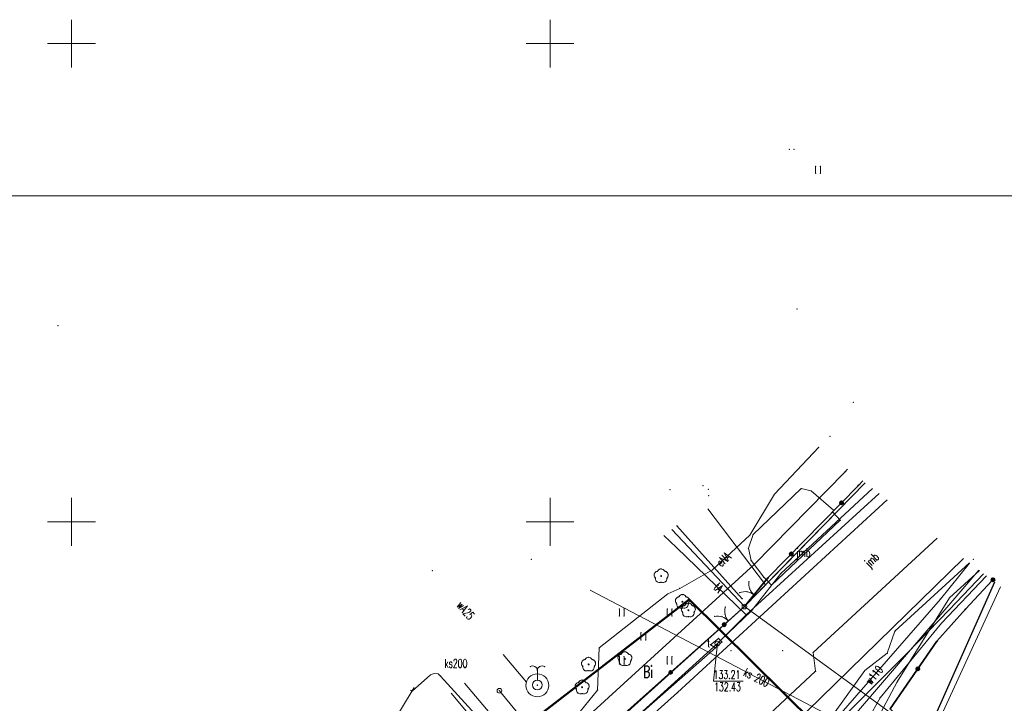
# Model space of a CAD drawing. Header units: metres. Extents: x 6429983 to 6430302, y 5950841 to 5951152.
# Tile 16 of 23: x 6430095 to 6430197, y 5951081 to 5951152. Entities that reach past the tile are written whole.
import ezdxf
from ezdxf.enums import TextEntityAlignment as Align

# ---------------------------------------------------------------- set-up
doc = ezdxf.new("R2010")
doc.units = ezdxf.units.M
for name, color, linetype, lineweight in [('BDOT500-KT-CR01-', 7, 'CONTINUOUS', 18), ('BDOT500-KT-CR02-', 7, 'CONTINUOUS', 18), ('BDOT500-KT-JZ01-', 7, 'CONTINUOUS', 18), ('BDOT500-KT-KR01-', 7, 'CONTINUOUS', 18), ('BDOT500-KT-OK02-', 7, 'CONTINUOUS', 18), ('BDOT500-KT-OK05_01-', 7, 'CONTINUOUS', 35), ('BDOT500-OB-OO-02_01-', 7, 'CONTINUOUS', 18), ('BDOT500-OB-OP-02-01-', 96, 'CONTINUOUS', 18), ('BDOT500-PT-TU-04-', 7, 'CONTINUOUS', 18), ('EGIB-D03-', 7, 'CONTINUOUS', 18), ('EGIB-KL-BI-', 96, 'CONTINUOUS', 18), ('EGIB-KL-BP-', 96, 'CONTINUOUS', 18), ('EGIB-KL-BZ-', 96, 'CONTINUOUS', 18), ('EGIB-KL-DR-', 96, 'CONTINUOUS', 18), ('GESUT-SU-PE-04-', 1, 'CONTINUOUS', 18), ('GESUT-SU-PE-04_01-', 1, 'CONTINUOUS', 18), ('GESUT-SU-PE-SM05_02-', 1, 'CONTINUOUS', 18), ('GESUT-SU-PG-05-01-', 40, 'CONTINUOUS', 18), ('GESUT-SU-PI-01-', 7, 'CONTINUOUS', 18), ('GESUT-SU-PK-01-', 36, 'CONTINUOUS', 18), ('GESUT-SU-PK-05-', 36, 'CONTINUOUS', 18), ('GESUT-SU-PK-06-', 36, 'CONTINUOUS', 18), ('GESUT-SU-PT-01-', 30, 'CONTINUOUS', 18), ('GESUT-SU-PT-US22_01-', 30, 'CONTINUOUS', 18), ('GESUT-SU-PW-01-', 5, 'CONTINUOUS', 18), ('GESUT-SUP-EP-01-', 1, 'CONTINUOUS', 25), ('maska', 7, 'CONTINUOUS', 18), ('siatka', 7, 'CONTINUOUS', 18), ('zakres', 1, 'CONTINUOUS', 50)]:
    doc.layers.add(name, color=color, linetype=linetype, lineweight=lineweight)
doc.styles.get("Standard").update_dxf_attribs({"font": 'simplex.shx'})

msp = doc.modelspace()

# ---------------------------------------------------------------- linework, layer by layer
at = {"layer": 'BDOT500-KT-CR01-', "lineweight": 18, "flags": 128}
for points in [[(6430179.61, 5951101.23), (6430177.29, 5951103.24), (6430176.25, 5951103.48), (6430171.21, 5951098.67), (6430170.73, 5951097.25), (6430171.01, 5951095.96), (6430172.33, 5951094.21), (6430172.65, 5951093.91)], [(6430170.08, 5951091.97), (6430163.25, 5951099.59)]]:
    msp.add_lwpolyline(points, dxfattribs=at)
at = {"layer": 'BDOT500-KT-CR01-'}
for p in [(6430162.52, 5951103.37), (6430165.99, 5951103.79), (6430166.53, 5951103.39), (6430176.25, 5951103.48), (6430177.29, 5951103.24), (6430166.56, 5951102.74), (6430179.61, 5951101.23), (6430163.25, 5951099.59), (6430171.21, 5951098.67), (6430170.73, 5951097.25), (6430171.01, 5951095.96), (6430172.33, 5951094.21), (6430172.65, 5951093.91), (6430170.08, 5951091.97)]:
    msp.add_point(p, dxfattribs=at)
at = {"layer": 'BDOT500-KT-CR02-', "linetype": 'Continuous', "lineweight": 18, "flags": 128}
msp.add_lwpolyline([(6430179.57, 5951100.98), (6430180.32, 5951100.17), (6430173.12, 5951093.4), (6430172.65, 5951093.91)], dxfattribs=at)
at = {"layer": 'BDOT500-KT-CR02-'}
for p in [(6430179.57, 5951100.98), (6430180.32, 5951100.17), (6430172.65, 5951093.91), (6430173.12, 5951093.4)]:
    msp.add_point(p, dxfattribs=at)
at = {"layer": 'BDOT500-KT-JZ01-', "linetype": 'Continuous', "lineweight": 18, "flags": 128}
msp.add_lwpolyline([(6430190.46, 5951098.29), (6430177.48, 5951086.34), (6430177.75, 5951084.38), (6430165.05, 5951072.56)], dxfattribs=at)
at = {"layer": 'BDOT500-KT-JZ01-'}
for p in [(6430177.48, 5951086.34), (6430177.75, 5951084.38)]:
    msp.add_point(p, dxfattribs=at)
at = {"layer": 'BDOT500-KT-KR01-', "lineweight": 18, "flags": 128}
for points in [[(6430185.24, 5951102.3), (6430163.32, 5951082.16)], [(6430149.65, 5951072.97), (6430141.06, 5951083.14)], [(6430139.65, 5951082.1), (6430144.97, 5951075.74), (6430143.29, 5951072.49), (6430122.84, 5951070.65), (6430121.42, 5951069.09), (6430117.52, 5951065.96), (6430113.11, 5951062.39), (6430107.86, 5951057.92)], [(6430146.03, 5951066.65), (6430163.32, 5951082.16)]]:
    msp.add_lwpolyline(points, dxfattribs=at)
at = {"layer": 'BDOT500-KT-KR01-'}
msp.add_point((6430163.32, 5951082.16), dxfattribs=at)
msp.add_point((6430163.32, 5951082.16), dxfattribs=at)
at = {"layer": 'BDOT500-KT-OK02-', "lineweight": 18}
for centre, start, end in [((6430172.26, 5951093.53), 171, 231), ((6430170.36, 5951091.21), 51, 111), ((6430169.75, 5951090.65), 162, 222), ((6430167.51, 5951088.65), 42, 102)]:
    msp.add_arc(centre, 1.5, start, end, dxfattribs=at)
at = {"layer": 'BDOT500-KT-OK02-'}
for p in [(6430170.78, 5951093.76), (6430170.86, 5951092.99), (6430169.82, 5951092.61), (6430170.59, 5951092.69), (6430171.3, 5951092.38), (6430171.32, 5951092.36), (6430168.32, 5951091.11), (6430167.2, 5951090.12), (6430167.97, 5951090.08), (6430168.28, 5951090.34), (6430168.62, 5951089.65), (6430168.64, 5951089.65)]:
    msp.add_point(p, dxfattribs=at)
at = {"layer": 'BDOT500-KT-OK05_01-', "linetype": 'Continuous', "lineweight": 35, "flags": 128}
for points in [[(6430086.96, 5951023.5), (6430098.94, 5951032.75), (6430117.3, 5951046.72), (6430131.42, 5951057.64), (6430136.42, 5951060.96), (6430148.8, 5951071.95), (6430170.31, 5951091.15), (6430172.76, 5951094.14), (6430182.22, 5951103.81), (6430182.67, 5951104.28)], [(6430196.21, 5951093.88), (6430193.4, 5951090.86), (6430190.42, 5951087.53), (6430185.52, 5951080.45), (6430198.87, 5951066.57), (6430183.31, 5951047.18), (6430177.95, 5951040.38), (6430178.22, 5951039.32), (6430179.27, 5951035.24), (6430181.67, 5951029.33), (6430183.99, 5951026.94)]]:
    msp.add_lwpolyline(points, dxfattribs=at)
at = {"layer": 'BDOT500-KT-OK05_01-', "lineweight": 35}
for centre, radius in [((6430180.45, 5951102), 0.18), ((6430180.45, 5951102), 0.1), ((6430180.45, 5951102), 0.05), ((6430175.21, 5951096.64), 0.18), ((6430175.21, 5951096.64), 0.1), ((6430175.21, 5951096.64), 0.05), ((6430196.28, 5951093.95), 0.18), ((6430196.28, 5951093.95), 0.1), ((6430196.28, 5951093.95), 0.05), ((6430168.2, 5951089.26), 0.18), ((6430168.2, 5951089.26), 0.1), ((6430168.2, 5951089.26), 0.05), ((6430188.43, 5951084.65), 0.18), ((6430188.43, 5951084.65), 0.1), ((6430188.43, 5951084.65), 0.05), ((6430162.6, 5951084.27), 0.17), ((6430162.6, 5951084.27), 0.1), ((6430162.6, 5951084.27), 0.05)]:
    msp.add_circle(centre, radius, dxfattribs=at)
at = {"layer": 'BDOT500-KT-OK05_01-'}
for p in [(6430182.22, 5951103.81), (6430180.45, 5951102), (6430180.45, 5951102), (6430180.45, 5951102), (6430175.21, 5951096.64), (6430175.21, 5951096.64), (6430175.21, 5951096.64), (6430172.76, 5951094.14), (6430196.28, 5951093.95), (6430196.28, 5951093.95), (6430196.28, 5951093.95), (6430170.31, 5951091.15), (6430193.4, 5951090.86), (6430168.2, 5951089.26), (6430168.2, 5951089.26), (6430168.2, 5951089.26), (6430190.42, 5951087.53), (6430188.43, 5951084.65), (6430188.43, 5951084.65), (6430188.43, 5951084.65), (6430162.6, 5951084.27), (6430162.6, 5951084.27), (6430162.6, 5951084.27)]:
    msp.add_point(p, dxfattribs=at)
at = {"layer": 'BDOT500-OB-OO-02_01-', "linetype": 'Continuous', "lineweight": 18, "flags": 128}
msp.add_lwpolyline([(6430148.67, 5951083.45), (6430148.67, 5951084.45)], dxfattribs=at)
at = {"layer": 'BDOT500-OB-OO-02_01-', "lineweight": 18}
for centre, radius in [((6430148.67, 5951082.91), 1.2), ((6430148.67, 5951082.95), 0.5)]:
    msp.add_circle(centre, radius, dxfattribs=at)
for centre, start, end in [((6430148.17, 5951084.45), 0, 120), ((6430149.17, 5951084.45), 60, 180)]:
    msp.add_arc(centre, 0.5, start, end, dxfattribs=at)
at = {"layer": 'BDOT500-OB-OO-02_01-'}
for p in [(6430147.92, 5951084.88), (6430148.42, 5951084.88), (6430148.92, 5951084.88), (6430149.42, 5951084.88), (6430148.67, 5951084.45), (6430148.67, 5951084.45), (6430148.67, 5951084.45), (6430148.67, 5951083.45), (6430148.67, 5951082.95), (6430148.67, 5951082.91)]:
    msp.add_point(p, dxfattribs=at)
at = {"layer": 'BDOT500-OB-OP-02-01-', "lineweight": 18}
for centre, radius in [((6430161.61, 5951094.34), 0.05), ((6430161.61, 5951094.34), 0.03), ((6430163.83, 5951091.66), 0.05), ((6430163.83, 5951091.66), 0.03), ((6430164.45, 5951090.76), 0.05), ((6430164.45, 5951090.76), 0.03), ((6430157.82, 5951085.67), 0.05), ((6430157.82, 5951085.67), 0.03), ((6430154.02, 5951085.1), 0.05), ((6430154.02, 5951085.1), 0.03), ((6430153.35, 5951082.71), 0.05), ((6430153.35, 5951082.71), 0.03)]:
    msp.add_circle(centre, radius, dxfattribs=at)
for centre, start, end in [((6430161.61, 5951094.69), 29, 150), ((6430161.28, 5951094.45), 102, 223), ((6430161.41, 5951094.06), 175, 293), ((6430161.81, 5951094.06), 247, 6), ((6430161.94, 5951094.45), 318, 77), ((6430163.5, 5951091.77), 102, 223), ((6430163.83, 5951092.01), 29, 150), ((6430164.16, 5951091.77), 318, 77), ((6430163.63, 5951091.38), 175, 293), ((6430164.12, 5951090.87), 102, 223), ((6430164.03, 5951091.38), 247, 6), ((6430164.45, 5951091.11), 29, 150), ((6430164.78, 5951090.87), 318, 77), ((6430164.25, 5951090.48), 175, 293), ((6430164.65, 5951090.48), 247, 6), ((6430154.02, 5951085.45), 29, 150), ((6430157.49, 5951085.78), 102, 223), ((6430157.82, 5951086.02), 29, 150), ((6430158.15, 5951085.78), 318, 77), ((6430153.69, 5951085.21), 102, 223), ((6430153.82, 5951084.82), 175, 293), ((6430154.22, 5951084.82), 247, 6), ((6430154.35, 5951085.21), 318, 77), ((6430157.62, 5951085.39), 175, 293), ((6430158.02, 5951085.39), 247, 6), ((6430153.02, 5951082.82), 102, 223), ((6430153.35, 5951083.06), 29, 150), ((6430153.68, 5951082.82), 318, 77), ((6430153.15, 5951082.43), 175, 293), ((6430153.55, 5951082.43), 247, 6)]:
    msp.add_arc(centre, 0.4, start, end, dxfattribs=at)
at = {"layer": 'BDOT500-OB-OP-02-01-'}
for p in [(6430161.26, 5951094.89), (6430161.61, 5951095.09), (6430161.96, 5951094.88), (6430160.9, 5951094.57), (6430160.99, 5951094.18), (6430161.01, 5951094.09), (6430161.2, 5951094.84), (6430161.61, 5951094.34), (6430161.61, 5951094.34), (6430162.03, 5951094.84), (6430162.21, 5951094.1), (6430162.24, 5951094.18), (6430162.32, 5951094.57), (6430161.17, 5951093.74), (6430161.57, 5951093.69), (6430161.65, 5951093.69), (6430162.05, 5951093.74), (6430163.12, 5951091.89), (6430163.42, 5951092.16), (6430163.48, 5951092.21), (6430163.83, 5951092.41), (6430164.18, 5951092.2), (6430164.25, 5951092.16), (6430164.54, 5951091.89), (6430163.21, 5951091.5), (6430163.23, 5951091.41), (6430163.39, 5951091.06), (6430163.74, 5951090.99), (6430163.79, 5951091.01), (6430163.83, 5951091.66), (6430163.83, 5951091.66), (6430163.87, 5951091.01), (6430164.04, 5951091.26), (6430164.1, 5951091.31), (6430164.27, 5951091.06), (6430164.43, 5951091.42), (6430164.45, 5951091.51), (6430164.45, 5951090.76), (6430164.45, 5951090.76), (6430164.46, 5951091.5), (6430164.8, 5951091.3), (6430164.87, 5951091.26), (6430165.16, 5951090.99), (6430163.83, 5951090.6), (6430163.85, 5951090.51), (6430164.01, 5951090.16), (6430164.41, 5951090.11), (6430164.49, 5951090.11), (6430164.89, 5951090.16), (6430165.05, 5951090.52), (6430165.08, 5951090.6), (6430153.67, 5951085.65), (6430154.02, 5951085.85), (6430154.37, 5951085.64), (6430157.11, 5951085.9), (6430157.41, 5951086.17), (6430157.47, 5951086.22), (6430157.82, 5951086.42), (6430157.82, 5951085.67), (6430157.82, 5951085.67), (6430158.17, 5951086.21), (6430158.24, 5951086.17), (6430158.53, 5951085.9), (6430153.31, 5951085.33), (6430153.4, 5951084.94), (6430153.42, 5951084.85), (6430153.61, 5951085.6), (6430154.02, 5951085.1), (6430154.02, 5951085.1), (6430154.44, 5951085.6), (6430154.62, 5951084.86), (6430154.65, 5951084.94), (6430154.73, 5951085.33), (6430157.2, 5951085.51), (6430157.22, 5951085.42), (6430157.38, 5951085.07), (6430157.78, 5951085.02), (6430157.86, 5951085.02), (6430158.26, 5951085.07), (6430158.42, 5951085.43), (6430158.45, 5951085.51), (6430153.58, 5951084.5), (6430153.98, 5951084.45), (6430154.06, 5951084.45), (6430154.46, 5951084.5), (6430152.64, 5951082.94), (6430152.73, 5951082.55), (6430152.94, 5951083.21), (6430153, 5951083.26), (6430153.35, 5951083.46), (6430153.35, 5951082.71), (6430153.35, 5951082.71), (6430153.7, 5951083.25), (6430153.77, 5951083.21), (6430153.98, 5951082.55), (6430154.06, 5951082.94), (6430152.75, 5951082.46), (6430152.91, 5951082.11), (6430153.31, 5951082.06), (6430153.39, 5951082.06), (6430153.79, 5951082.11), (6430153.95, 5951082.47)]:
    msp.add_point(p, dxfattribs=at)
at = {"layer": 'BDOT500-PT-TU-04-', "linetype": 'Continuous', "lineweight": 18, "flags": 128}
for points in [[(6430177.74, 5951136.43), (6430177.74, 5951137.18)], [(6430178.24, 5951136.43), (6430178.24, 5951137.18)], [(6430157.24, 5951090.16), (6430157.24, 5951090.91)], [(6430157.74, 5951090.16), (6430157.74, 5951090.91)], [(6430162.24, 5951090.16), (6430162.24, 5951090.91)], [(6430162.74, 5951090.16), (6430162.74, 5951090.91)], [(6430159.49, 5951087.66), (6430159.49, 5951088.41)], [(6430159.99, 5951087.66), (6430159.99, 5951088.41)], [(6430157.24, 5951085.16), (6430157.24, 5951085.91)], [(6430157.74, 5951085.16), (6430157.74, 5951085.91)], [(6430162.24, 5951085.16), (6430162.24, 5951085.91)], [(6430162.74, 5951085.16), (6430162.74, 5951085.91)]]:
    msp.add_lwpolyline(points, dxfattribs=at)
at = {"layer": 'BDOT500-PT-TU-04-'}
for p in [(6430174.99, 5951138.93), (6430175.49, 5951138.93), (6430177.74, 5951137.18), (6430178.24, 5951137.18), (6430177.74, 5951136.43), (6430178.24, 5951136.43), (6430157.24, 5951090.91), (6430157.74, 5951090.91), (6430162.24, 5951090.91), (6430162.74, 5951090.91), (6430157.24, 5951090.16), (6430157.74, 5951090.16), (6430162.24, 5951090.16), (6430162.74, 5951090.16), (6430159.49, 5951088.41), (6430159.99, 5951088.41), (6430159.49, 5951087.66), (6430159.99, 5951087.66), (6430157.24, 5951085.91), (6430157.74, 5951085.91), (6430162.24, 5951085.91), (6430162.74, 5951085.91), (6430157.24, 5951085.16), (6430157.74, 5951085.16), (6430162.24, 5951085.16), (6430162.74, 5951085.16)]:
    msp.add_point(p, dxfattribs=at)
at = {"layer": 'EGIB-D03-', "linetype": 'Continuous', "lineweight": 18, "flags": 128}
for points in [[(6430182.91, 5951104.09), (6430170.31, 5951091.15), (6430162.73, 5951099.21)], [(6430197.06, 5951093.22), (6430189.65, 5951077.09), (6430170.31, 5951091.15), (6430182.91, 5951104.09)], [(6430162.73, 5951099.21), (6430170.31, 5951091.15), (6430145.56, 5951068.86), (6430136.91, 5951060.74), (6430132.39, 5951057.86), (6430125.62, 5951052.59), (6430072.85, 5951012.63), (6430068.5, 5951009.25), (6430031.4, 5950975.64), (6430030.76, 5950974.95)], [(6430212.32, 5951081.51), (6430225.69, 5951066.99), (6430221.52, 5951069.96), (6430208.48, 5951078.66), (6430178.51, 5951040.17), (6430178.19, 5951055.25), (6430189.65, 5951077.09), (6430197.06, 5951093.22)], [(6430030.76, 5950974.95), (6430031.4, 5950975.64), (6430068.5, 5951009.25), (6430072.85, 5951012.63), (6430125.62, 5951052.59), (6430132.39, 5951057.86), (6430136.91, 5951060.74), (6430145.56, 5951068.86), (6430170.31, 5951091.15), (6430189.65, 5951077.09), (6430140.63, 5951050.42), (6430109.39, 5951026.78), (6430066.15, 5950994.81), (6430064.27, 5950992.92), (6430056.25, 5950985.39), (6430048.87, 5950979.89), (6430039.5, 5950970.1), (6430036.44, 5950966.9)]]:
    msp.add_lwpolyline(points, dxfattribs=at)
at = {"layer": 'EGIB-D03-', "lineweight": 18}
msp.add_circle((6430170.31, 5951091.15), 0.25, dxfattribs=at)
at = {"layer": 'EGIB-D03-'}
msp.add_point((6430170.31, 5951091.15), dxfattribs=at)
msp.add_point((6430170.31, 5951091.15), dxfattribs=at)
msp.add_point((6430170.31, 5951091.15), dxfattribs=at)
msp.add_point((6430170.31, 5951091.15), dxfattribs=at)
msp.add_point((6430170.31, 5951091.15), dxfattribs=at)
msp.add_point((6430170.31, 5951091.15), dxfattribs=at)
msp.add_point((6430170.31, 5951091.15), dxfattribs=at)
msp.add_point((6430170.31, 5951091.15), dxfattribs=at)
msp.add_point((6430170.31, 5951091.15), dxfattribs=at)
at = {"layer": 'EGIB-KL-BI-', "lineweight": 18, "flags": 128}
for points in [[(6430166.47, 5951101.37), (6430172.52, 5951093.42), (6430170.31, 5951091.15), (6430162.73, 5951099.21)], [(6430162.73, 5951099.21), (6430170.31, 5951091.15), (6430145.56, 5951068.86), (6430136.91, 5951060.74), (6430132.39, 5951057.86), (6430125.62, 5951052.59), (6430072.85, 5951012.63), (6430068.5, 5951009.25), (6430067.22, 5951008.09), (6430055.29, 5951019.59)]]:
    msp.add_lwpolyline(points, dxfattribs=at)
at = {"layer": 'EGIB-KL-BI-'}
for p in [(6430175.81, 5951122.26), (6430172.52, 5951093.42), (6430170.31, 5951091.15), (6430170.31, 5951091.15)]:
    msp.add_point(p, dxfattribs=at)
at = {"layer": 'EGIB-KL-BP-', "lineweight": 18, "flags": 128}
msp.add_lwpolyline([(6430212.32, 5951081.51), (6430225.69, 5951066.99), (6430221.52, 5951069.96), (6430208.48, 5951078.66), (6430178.51, 5951040.17), (6430178.19, 5951055.25), (6430189.65, 5951077.09), (6430197.06, 5951093.22)], dxfattribs=at)
at = {"layer": 'EGIB-KL-BZ-', "lineweight": 18, "flags": 128}
msp.add_lwpolyline([(6430182.91, 5951104.09), (6430172.52, 5951093.42), (6430166.47, 5951101.37)], dxfattribs=at)
at = {"layer": 'EGIB-KL-BZ-'}
for p in [(6430175.81, 5951122.26), (6430172.52, 5951093.42)]:
    msp.add_point(p, dxfattribs=at)
at = {"layer": 'EGIB-KL-DR-', "lineweight": 18, "flags": 128}
for points in [[(6430197.06, 5951093.22), (6430189.65, 5951077.09), (6430170.31, 5951091.15), (6430172.52, 5951093.42), (6430182.91, 5951104.09)], [(6430030.76, 5950974.95), (6430031.4, 5950975.64), (6430067.22, 5951008.09), (6430068.5, 5951009.25), (6430072.85, 5951012.63), (6430125.62, 5951052.59), (6430132.39, 5951057.86), (6430136.91, 5951060.74), (6430145.56, 5951068.86), (6430170.31, 5951091.15), (6430189.65, 5951077.09), (6430140.63, 5951050.42), (6430126.59, 5951039.8), (6430109.39, 5951026.78), (6430066.15, 5950994.81), (6430064.27, 5950992.92), (6430056.25, 5950985.39), (6430048.87, 5950979.89), (6430039.5, 5950970.1), (6430036.44, 5950966.9)]]:
    msp.add_lwpolyline(points, dxfattribs=at)
at = {"layer": 'EGIB-KL-DR-'}
for p in [(6430172.52, 5951093.42), (6430170.31, 5951091.15), (6430170.31, 5951091.15)]:
    msp.add_point(p, dxfattribs=at)
at = {"layer": 'GESUT-SU-PE-04-', "linetype": 'Continuous', "lineweight": 18, "flags": 128}
for points in [[(6430163.55, 5951093.05), (6430166.96, 5951094.98), (6430170.87, 5951098.61), (6430173.46, 5951102.91), (6430178.08, 5951107.8)], [(6430181.07, 5951105.5), (6430180.79, 5951105.21), (6430171.33, 5951095.54), (6430140.48, 5951067.36), (6430119.79, 5951050.58), (6430112.42, 5951047.89), (6430101.53, 5951040.06), (6430079.44, 5951022.93), (6430076.04, 5951023.09), (6430073.79, 5951022.79), (6430063.92, 5951025.17), (6430063, 5951025.31)], [(6430193.83, 5951095.71), (6430186.04, 5951088.56), (6430185.23, 5951086.27), (6430182.89, 5951084.47), (6430179.79, 5951080.16), (6430178.84, 5951077.52), (6430177.95, 5951076.59), (6430159.07, 5951066.02)], [(6430163.55, 5951093.05), (6430162.29, 5951092.47), (6430155.14, 5951086.82), (6430154.96, 5951082.42), (6430151.35, 5951077.95), (6430149.42, 5951077.6), (6430141.58, 5951070.51), (6430126.75, 5951059.46), (6430104.13, 5951042.08), (6430101.21, 5951039.91), (6430096.93, 5951037.22), (6430089.16, 5951031.18), (6430074.13, 5951020.88), (6430071.43, 5951022.47), (6430066.97, 5951023.45), (6430062.65, 5951022.78), (6430060.99, 5951023.81)]]:
    msp.add_lwpolyline(points, dxfattribs=at)
at = {"layer": 'GESUT-SU-PE-04-'}
for p in [(6430181.69, 5951112.49), (6430179.24, 5951108.94), (6430178.08, 5951107.8), (6430180.79, 5951105.21), (6430173.46, 5951102.91), (6430170.87, 5951098.61), (6430194.24, 5951096.09), (6430166.96, 5951094.98), (6430171.33, 5951095.54), (6430163.55, 5951093.05), (6430163.55, 5951093.05), (6430162.29, 5951092.47), (6430186.04, 5951088.56), (6430155.14, 5951086.82), (6430185.23, 5951086.27), (6430182.89, 5951084.47), (6430154.96, 5951082.42)]:
    msp.add_point(p, dxfattribs=at)
at = {"layer": 'GESUT-SU-PE-04_01-', "linetype": 'Continuous', "lineweight": 18, "flags": 128}
msp.add_lwpolyline([(6430147.87, 5951078.47), (6430144.71, 5951082.35)], dxfattribs=at)
at = {"layer": 'GESUT-SU-PE-04_01-'}
msp.add_point((6430144.71, 5951082.35), dxfattribs=at)
at = {"layer": 'GESUT-SU-PE-SM05_02-', "lineweight": 18}
msp.add_circle((6430144.71, 5951082.35), 0.25, dxfattribs=at)
at = {"layer": 'GESUT-SU-PE-SM05_02-'}
msp.add_point((6430144.71, 5951082.35), dxfattribs=at)
at = {"layer": 'GESUT-SU-PG-05-01-', "linetype": 'Continuous', "lineweight": 18, "flags": 128}
msp.add_lwpolyline([(6430094.26, 5951017.49), (6430101.89, 5951024.19), (6430105.57, 5951026.72), (6430128.39, 5951043.47), (6430130.66, 5951044.46), (6430134.45, 5951048.01), (6430149.33, 5951058.97), (6430152.75, 5951057.9), (6430165.01, 5951066.25), (6430168.46, 5951067.38), (6430180.84, 5951075.13), (6430184.48, 5951081.62), (6430190.91, 5951089.42), (6430195.6, 5951094.35)], dxfattribs=at)
at = {"layer": 'GESUT-SU-PG-05-01-'}
for p in [(6430190.91, 5951089.42), (6430184.48, 5951081.62)]:
    msp.add_point(p, dxfattribs=at)
at = {"layer": 'GESUT-SU-PI-01-', "linetype": 'Continuous', "lineweight": 18, "flags": 128}
for points in [[(6430167.91, 5951071.48), (6430193.2, 5951096.19)], [(6430163.22, 5951064.79), (6430167.96, 5951065.18), (6430180.24, 5951071.95), (6430186.28, 5951083.28), (6430191.73, 5951092.05), (6430194.87, 5951094.91)], [(6430149.31, 5951053.37), (6430149.09, 5951056.07), (6430158.73, 5951065.46), (6430159.76, 5951066.42), (6430165.8, 5951068.97), (6430173.73, 5951074.7), (6430181.23, 5951080.17), (6430187.32, 5951086.28), (6430191.75, 5951090.84), (6430195.3, 5951094.58)]]:
    msp.add_lwpolyline(points, dxfattribs=at)
at = {"layer": 'GESUT-SU-PI-01-'}
for p in [(6430191.73, 5951092.05), (6430191.75, 5951090.84), (6430187.32, 5951086.28), (6430186.28, 5951083.28)]:
    msp.add_point(p, dxfattribs=at)
at = {"layer": 'GESUT-SU-PK-01-', "linetype": 'Continuous', "lineweight": 18, "flags": 128}
msp.add_lwpolyline([(6430135.81, 5951082.7), (6430129.07, 5951071.54), (6430115.68, 5951060.25), (6430113.27, 5951062.56)], dxfattribs=at)
at = {"layer": 'GESUT-SU-PK-05-', "linetype": 'Continuous', "lineweight": 18, "flags": 128}
msp.add_lwpolyline([(6430177.71, 5951066.77), (6430180.97, 5951078.83), (6430194.81, 5951094.95)], dxfattribs=at)
at = {"layer": 'GESUT-SU-PK-05-'}
msp.add_point((6430148.05, 5951096.09), dxfattribs=at)
at = {"layer": 'GESUT-SU-PK-06-', "linetype": 'Continuous', "lineweight": 18, "flags": 128}
msp.add_lwpolyline([(6430154.19, 5951092.87), (6430180.97, 5951078.83)], dxfattribs=at)
at = {"layer": 'GESUT-SU-PK-06-'}
msp.add_point((6430148.05, 5951096.09), dxfattribs=at)
at = {"layer": 'GESUT-SU-PT-01-', "linetype": 'Continuous', "lineweight": 18, "flags": 128}
for points in [[(6430183.69, 5951103.49), (6430174.12, 5951094.6), (6430171.06, 5951090.72), (6430167.81, 5951087.6)], [(6430184.38, 5951102.96), (6430170.5, 5951090.28), (6430167.48, 5951087.28), (6430150.74, 5951072.09), (6430140.31, 5951062.97), (6430132.21, 5951056.57), (6430114.02, 5951042.48), (6430078.14, 5951015.42), (6430066.04, 5951006.04), (6430048.6, 5950990.68), (6430031.52, 5950973.86)], [(6430170.5, 5951090.28), (6430163.21, 5951097.34), (6430161.9, 5951098.59)], [(6430167.28, 5951086.84), (6430150.78, 5951072.31), (6430141.73, 5951064.22), (6430132.94, 5951057.12)], [(6430135.43, 5951082.41), (6430135.59, 5951082.3), (6430137.49, 5951084), (6430137.8, 5951084.11), (6430137.97, 5951084.15), (6430138.31, 5951084.12), (6430138.56, 5951083.89), (6430149.12, 5951072.31), (6430150.18, 5951070.71)]]:
    msp.add_lwpolyline(points, dxfattribs=at)
msp.add_lwpolyline([(6430167.95, 5951087.45), (6430167.28, 5951086.84), (6430166.76, 5951087.15), (6430167.61, 5951087.82)], close=True, dxfattribs=at)
at = {"layer": 'GESUT-SU-PT-01-'}
for p in [(6430163.21, 5951097.34), (6430174.12, 5951094.6), (6430170.5, 5951090.28), (6430170.5, 5951090.28), (6430171.06, 5951090.72), (6430167.61, 5951087.82), (6430166.76, 5951087.15), (6430167.28, 5951086.84), (6430167.28, 5951086.84), (6430167.48, 5951087.28), (6430167.81, 5951087.6), (6430167.95, 5951087.45), (6430138.56, 5951083.89)]:
    msp.add_point(p, dxfattribs=at)
at = {"layer": 'GESUT-SU-PT-US22_01-', "linetype": 'Continuous', "lineweight": 13, "flags": 128}
msp.add_lwpolyline([(6430170.18, 5951083.35), (6430167.09, 5951083.35), (6430167.48, 5951087.28)], dxfattribs=at)
at = {"layer": 'GESUT-SU-PT-US22_01-', "lineweight": 18}
msp.add_circle((6430167.48, 5951087.28), 0.25, dxfattribs=at)
at = {"layer": 'GESUT-SU-PT-US22_01-'}
for p in [(6430167.48, 5951087.28), (6430168.92, 5951086.54), (6430174.32, 5951086.54)]:
    msp.add_point(p, dxfattribs=at)
at = {"layer": 'GESUT-SU-PW-01-', "linetype": 'Continuous', "lineweight": 18, "flags": 128}
for points in [[(6430176.53, 5951066.87), (6430179.93, 5951079.46), (6430190.79, 5951091.93), (6430193.84, 5951095.7)], [(6430145.1, 5951086.14), (6430147.53, 5951083.26)]]:
    msp.add_lwpolyline(points, dxfattribs=at)
at = {"layer": 'GESUT-SU-PW-01-'}
for p in [(6430098.57, 5951120.51), (6430137.69, 5951094.89), (6430190.79, 5951091.93), (6430147.53, 5951083.26)]:
    msp.add_point(p, dxfattribs=at)
at = {"layer": 'GESUT-SUP-EP-01-', "lineweight": 25, "flags": 128}
msp.add_lwpolyline([(6430196.43, 5951093.71), (6430188.29, 5951075.38), (6430179.48, 5951058.93), (6430167.99, 5951053.51), (6430155.93, 5951036.9), (6430170.79, 5951023.92), (6430186.38, 5951010.83), (6430206.27, 5950994.59), (6430207.16, 5950992.75), (6430216.08, 5950985.87), (6430231.84, 5950974.98), (6430275.55, 5950947.83), (6430276.29, 5950947.38)], dxfattribs=at)
at = {"layer": 'maska', "linetype": 'Continuous', "lineweight": 18, "flags": 128}
msp.add_lwpolyline([(6430006.51, 5951134.1), (6430294.51, 5951134.1)], dxfattribs=at)
at = {"layer": 'siatka', "color": 7, "linetype": 'Continuous', "lineweight": 13, "flags": 128}
for points in [[(6430100, 5951147.5), (6430100, 5951152.5)], [(6430150, 5951147.5), (6430150, 5951152.5)], [(6430097.5, 5951150), (6430102.5, 5951150)], [(6430147.5, 5951150), (6430152.5, 5951150)], [(6430100, 5951097.5), (6430100, 5951102.5)], [(6430150, 5951097.5), (6430150, 5951102.5)], [(6430097.5, 5951100), (6430102.5, 5951100)], [(6430147.5, 5951100), (6430152.5, 5951100)]]:
    msp.add_lwpolyline(points, dxfattribs=at)
at = {"layer": 'zakres', "lineweight": 50, "flags": 128}
msp.add_lwpolyline([(6430041, 5950994.6), (6430050.86, 5951004.14), (6430164.54, 5951091.89), (6430190.8, 5951065.9), (6430193.4, 5951043.2), (6430213.25, 5951020.73), (6430240.23, 5950999.96), (6430279.1, 5950966.7), (6430239.4, 5950934.2), (6430190.3, 5950903.9), (6430153, 5950886.1), (6430128, 5950869.7), (6430121.5, 5950865.8), (6430105.6, 5950898.2), (6430088, 5950933.3)], close=True, dxfattribs=at)

# ---------------------------------------------------------------- texts
at = {"layer": 'BDOT500-KT-CR02-', "lineweight": 18, "width": 0.66}
msp.add_text('jmb', height=0.9, dxfattribs=at).set_placement((6430175.71, 5951097.24), align=Align.TOP_LEFT)
at = {"layer": 'BDOT500-KT-JZ01-', "lineweight": 18, "width": 0.66}
msp.add_text('jmb', height=0.9, rotation=44.2, dxfattribs=at).set_placement((6430182.76, 5951095.83), align=Align.TOP_LEFT)
at = {"layer": 'EGIB-KL-BI-', "lineweight": 25, "width": 0.66}
msp.add_text('Bi', height=1.25, dxfattribs=at).set_placement((6430159.72, 5951084.96), align=Align.TOP_LEFT)
at = {"layer": 'GESUT-SU-PE-04-', "lineweight": 18, "width": 0.66}
msp.add_text('eNA', height=0.9, rotation=41.9, dxfattribs=at).set_placement((6430167.28, 5951095.92), align=Align.TOP_LEFT)
at = {"layer": 'GESUT-SU-PK-05-', "lineweight": 18, "width": 0.66}
msp.add_text('ks200', height=0.9, dxfattribs=at).set_placement((6430138.97, 5951085.66), align=Align.TOP_LEFT)
at = {"layer": 'GESUT-SU-PK-06-', "lineweight": 18, "width": 0.66}
msp.add_text('ks 200', height=0.9, rotation=-26.8, dxfattribs=at).set_placement((6430170.53, 5951084.77), align=Align.TOP_LEFT)
at = {"layer": 'GESUT-SU-PT-01-', "lineweight": 18, "width": 0.66}
msp.add_text('tA', height=0.9, rotation=-43.7, dxfattribs=at).set_placement((6430167.63, 5951093.71), align=Align.TOP_LEFT)
at = {"layer": 'GESUT-SU-PT-US22_01-', "lineweight": 18, "width": 0.66}
for s, p in [('t', (6430166.41, 5951087.79)), ('133.21', (6430167.09, 5951084.48)), ('132.43', (6430167.14, 5951083.2))]:
    msp.add_text(s, height=0.9, dxfattribs=at).set_placement(p, align=Align.TOP_LEFT)
at = {"layer": 'GESUT-SU-PW-01-', "lineweight": 18, "width": 0.66}
for s, rotation, p in [('wA25', -49.5, (6430140.86, 5951091.82)), ('w110', 49.9, (6430182.84, 5951083.48))]:
    msp.add_text(s, height=0.9, rotation=rotation, dxfattribs=at).set_placement(p, align=Align.TOP_LEFT)

doc.saveas('drawing.dxf')
